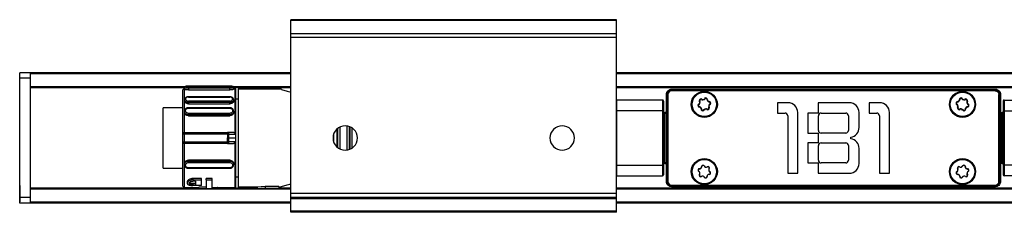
# Model space of a CAD drawing. Header units: millimetres. Extents: x -741 to 2398, y 394 to 730.
# Tile 2 of 10: x 59 to 240, y 394 to 430. Entities that reach past the tile are written whole.
import ezdxf

# ---------------------------------------------------------------- set-up
doc = ezdxf.new("R2010")
doc.units = ezdxf.units.MM

# ---------------------------------------------------------------- blocks, each defined once
blk = doc.blocks.new('Drawing View3')
at = {"color": 7, "linetype": 'Continuous', "lineweight": 25}
for p, q in [((-140, 25.3), (-200, 25.3)), ((-200, 25.16), (-200, 25.3)), ((-140, 25.16), (-200, 25.16)), ((-200, 22.7), (-200, 25.16)), ((-140, 25.16), (-140, 25.3)), ((-140, 22.7), (-140, 25.16)), ((-140, 22.7), (-200, 22.7)), ((-200, 22.05), (-200, 22.7)), ((-140, 22.05), (-200, 22.05)), ((-200, -6.75), (-200, 22.05)), ((-140, 22.05), (-140, 22.7)), ((-140, -6.75), (-140, 22.05)), ((-248, 15.5), (-250, 15.5)), ((-250, 14.5), (-250, 15.5)), ((-200, 15.5), (-248, 15.5)), ((-248, 15.3), (-248, 15.5)), ((-248, 12.95), (-248, 15.3)), ((-200, 15.3), (-248, 15.3)), ((-60, 15.5), (-140, 15.5)), ((-60, 15.3), (-140, 15.3)), ((-248, 14.5), (-250, 14.5)), ((-250, -7.5), (-250, 14.5)), ((-248, 12.75), (-248, 12.95)), ((-219.54, 12.95), (-248, 12.95)), ((-219.65, 12.75), (-248, 12.75)), ((-248, -5.75), (-248, 12.75)), ((-219.65, 12.8), (-219.65, 12.5)), ((-211.3, 13.06), (-218.9, 13.06)), ((-218.9, 13.06), (-218.9, 13.06)), ((-218.9, 13.06), (-211.3, 13.06)), ((-211.3, 12.9), (-218.9, 12.9)), ((-211.3, 13.06), (-211.3, 13.06)), ((-200, 12.95), (-210.66, 12.95)), ((-210.55, 12.5), (-210.55, 12.8)), ((-200, 12.75), (-210.55, 12.75)), ((-60, 12.95), (-140, 12.95)), ((-60, 12.75), (-140, 12.75)), ((-219.7, 12.6), (-220, 12.3)), ((-220, 12.3), (-220, 4.2)), ((-219.65, 12.6), (-219.7, 12.6)), ((-218.9, 12.67), (-218.9, 12.36)), ((-211.3, 12.67), (-218.9, 12.67)), ((-218.9, 12.36), (-211.3, 12.36)), ((-211.3, 11.09), (-218.9, 11.09)), ((-218.9, 11.05), (-211.3, 11.05)), ((-211.3, 12.36), (-211.3, 12.67)), ((-211.3, 11.09), (-211.3, 11.09)), ((-210.28, 12.6), (-210.55, 12.6)), ((-210.18, 12.45), (-210.28, 12.6)), ((-210.28, 4.21), (-210.28, 12.6)), ((-210.18, 3.5), (-210.18, 12.45)), ((-201.73, 12.5), (-209.73, 12.5)), ((-209.73, 12.5), (-209.73, -5.5)), ((-201.73, 12.43), (-201.73, 12.5)), ((-130.8, -4.5), (-130.8, 11.5)), ((-130.8, 11.5), (-130.78, 11.5)), ((-130.78, -4.5), (-130.78, 11.5)), ((-130.78, 11.5), (-130.71, 11.5)), ((-130.71, 11.5), (-130.71, -4.46)), ((-130.51, 11.5), (-130.51, -4.5)), ((-129.8, 12.5), (-70.2, 12.5)), ((-129.8, 12.5), (-129.8, 12.48)), ((-129.8, 12.47), (-129.8, 12.48)), ((-129.8, 12.48), (-70.2, 12.48)), ((-129.8, 12.41), (-129.8, 12.47)), ((-70.26, 12.41), (-129.8, 12.41)), ((-70.26, 12.21), (-129.8, 12.21)), ((-70.26, 12.21), (-70.26, 12.41)), ((-70.26, 12.41), (-70.2, 12.41)), ((-70.2, 12.21), (-70.26, 12.21)), ((-70.2, 12.5), (-70.17, 12.5)), ((-70.2, 12.48), (-70.18, 12.48)), ((-70.2, 12.47), (-70.18, 12.48)), ((-70.2, 12.41), (-70.2, 12.47)), ((-70.17, 12.5), (-70.18, 12.48)), ((-69.49, 11.44), (-69.49, 11.5)), ((-69.49, -4.44), (-69.49, 11.44)), ((-69.29, 11.44), (-69.3, 11.5)), ((-69.23, 11.5), (-69.3, 11.5)), ((-69.29, 11.44), (-69.23, 11.5)), ((-69.29, -4.44), (-69.29, 11.44)), ((-69.23, 11.5), (-69.22, 11.52)), ((-69.2, 11.53), (-69.22, 11.52)), ((-69.22, 11.52), (-69.22, 11.5)), ((-69.22, 11.5), (-69.22, -4.5)), ((-69.2, 11.5), (-69.22, 11.5)), ((-69.2, 11.53), (-69.2, 11.5)), ((-69.2, 11.5), (-69.2, -4.5)), ((-219.65, 10.54), (-219.65, 10.32)), ((-211.3, 10.31), (-218.9, 10.31)), ((-211.3, 10.03), (-218.9, 10.03)), ((-218.9, 10.03), (-218.9, 9.8)), ((-218.9, 9.8), (-211.3, 9.8)), ((-211.3, 9.8), (-211.3, 10.03)), ((-210.55, 10.31), (-210.55, 10.54)), ((-209.73, 10.65), (-210.18, 10.65)), ((-209.73, 10.65), (-210.18, 10.65)), ((-139.9, 8.5), (-139.9, 10.5)), ((-131.5, 10.5), (-139.9, 10.5)), ((-131.5, 10.5), (-131.5, 8.5)), ((-131.3, 10.3), (-131.3, 8.5)), ((-108.38, 10), (-110.33, 10)), ((-110.33, 10), (-110.33, 8.1)), ((-97.08, 10), (-102.83, 10)), ((-102.83, 10), (-102.83, 8.1)), ((-91.47, 10), (-93.42, 10)), ((-93.42, 10), (-93.42, 8.1)), ((-68.7, 10.3), (-68.7, 8.5)), ((-68.5, 10.5), (-68.5, 8.5)), ((-68.5, 10.5), (-60.1, 10.5)), ((-220, 9.05), (-223.53, 9.05)), ((-223.53, 3.5), (-223.53, 9.05)), ((-219.65, 8.41), (-219.65, 8.25)), ((-211.3, 9.07), (-218.9, 9.07)), ((-218.9, 9.07), (-218.9, 9.07)), ((-218.9, 8.99), (-211.3, 8.99)), ((-211.3, 8.03), (-218.9, 8.03)), ((-211.3, 7.76), (-218.9, 7.76)), ((-218.9, 7.76), (-218.9, 7.6)), ((-218.9, 7.6), (-211.3, 7.6)), ((-211.3, 9.07), (-211.3, 9.07)), ((-211.3, 7.6), (-211.3, 7.76)), ((-210.55, 8.25), (-210.55, 8.41)), ((-140, 8.5), (-139.9, 8.5)), ((-139.9, -1.5), (-139.9, 8.5)), ((-131.5, 8.5), (-139.9, 8.5)), ((-131.5, 8.5), (-131.5, -1.5)), ((-131.3, 8.5), (-131.5, 8.5)), ((-131.3, 8.5), (-131.3, -1.5)), ((-131.1, 8), (-131.3, 8)), ((-131.1, 8), (-131.1, 8.2)), ((-130.8, 8.2), (-131.1, 8.2)), ((-131.1, -1), (-131.1, 8)), ((-130.8, 8), (-131.1, 8)), ((-110.33, 8.1), (-108.92, 8.1)), ((-108.42, 7.6), (-108.42, -3)), ((-106.58, -3), (-106.58, 8.2)), ((-102.83, 8.1), (-104.72, 8.1)), ((-104.72, 8.1), (-104.72, 4.4)), ((-102.78, 4.9), (-102.78, 7.6)), ((-102.28, 8.1), (-97.73, 8.1)), ((-97.23, 7.6), (-97.23, 4.9)), ((-95.28, 5.42), (-95.28, 8.2)), ((-93.42, 8.1), (-92.02, 8.1)), ((-91.52, 7.6), (-91.52, -3)), ((-89.68, -3), (-89.68, 8.2)), ((-69.2, 8.2), (-68.9, 8.2)), ((-69.2, 8), (-68.9, 8)), ((-68.9, 8), (-68.9, 8.2)), ((-68.9, -1), (-68.9, 8)), ((-68.9, 8), (-68.7, 8)), ((-68.7, 8.5), (-68.7, -1.5)), ((-68.7, 8.5), (-68.5, 8.5)), ((-68.5, 8.5), (-68.5, -1.5)), ((-68.5, 8.5), (-60.1, 8.5)), ((-190.93, 1.45), (-190.93, 5.55)), ((-189.73, 5.73), (-189.73, 1.27)), ((-189.27, 5.63), (-189.27, 1.37)), ((-189.07, 1.45), (-189.07, 5.55)), ((-220, 4.2), (-220, 2.8)), ((-219.7, 4.5), (-219.7, 4.2)), ((-219.7, 4.5), (-211.72, 4.5)), ((-219.7, 4.2), (-219.7, 2.8)), ((-211.72, 4.2), (-219.7, 4.2)), ((-210.62, 4.5), (-211.72, 4.5)), ((-211.47, 4.21), (-210.28, 4.21)), ((-192.13, 4.23), (-192.13, 2.77)), ((-191.56, 5.12), (-191.56, 1.88)), ((-191.36, 1.71), (-191.36, 5.29)), ((-188.73, 1.64), (-188.73, 5.36)), ((-104.72, 4.4), (-102.83, 4.4)), ((-102.83, 4.4), (-102.83, 2.6)), ((-97.73, 4.4), (-102.28, 4.4)), ((-96.77, 3.35), (-96.77, 3.65)), ((-223.53, -2.05), (-223.53, 3.5)), ((-220, 2.8), (-220, -5.3)), ((-219.7, 2.8), (-211.72, 2.8)), ((-211.72, 2.5), (-219.7, 2.5)), ((-211.72, 2.5), (-210.62, 2.5)), ((-210.28, 2.79), (-211.47, 2.79)), ((-211.45, 3.5), (-210.18, 3.5)), ((-210.28, -5.6), (-210.28, 2.79)), ((-210.18, -5.45), (-210.18, 3.5)), ((-102.83, 2.6), (-104.72, 2.6)), ((-104.72, 2.6), (-104.72, -1.1)), ((-102.78, -0.6), (-102.78, 2.1)), ((-102.28, 2.6), (-97.73, 2.6)), ((-97.23, 2.1), (-97.23, -0.6)), ((-95.28, -1.2), (-95.28, 1.58)), ((-219.65, -1.25), (-219.65, -1.41)), ((-211.3, -0.6), (-218.9, -0.6)), ((-218.9, -0.6), (-218.9, -0.76)), ((-218.9, -0.76), (-211.3, -0.76)), ((-218.9, -1.03), (-211.3, -1.03)), ((-211.3, -0.76), (-211.3, -0.6)), ((-210.55, -1.41), (-210.55, -1.25)), ((-140, -1.5), (-139.9, -1.5)), ((-139.9, -3.5), (-139.9, -1.5)), ((-139.9, -1.5), (-131.5, -1.5)), ((-131.5, -1.5), (-131.5, -3.5)), ((-131.3, -1.5), (-131.5, -1.5)), ((-131.1, -1), (-131.3, -1)), ((-131.3, -1.5), (-131.3, -3.3)), ((-131.1, -1.2), (-131.1, -1)), ((-131.1, -1), (-130.8, -1)), ((-131.1, -1.2), (-130.8, -1.2)), ((-104.72, -1.1), (-102.83, -1.1)), ((-102.83, -1.1), (-102.83, -3)), ((-97.73, -1.1), (-102.28, -1.1)), ((-68.9, -1), (-69.2, -1)), ((-68.9, -1.2), (-69.2, -1.2)), ((-68.9, -1), (-68.7, -1)), ((-68.9, -1.2), (-68.9, -1)), ((-68.7, -1.5), (-68.7, -3.3)), ((-68.7, -1.5), (-68.5, -1.5)), ((-68.5, -1.5), (-68.5, -3.5)), ((-60.1, -1.5), (-68.5, -1.5)), ((-223.53, -2.05), (-220, -2.05)), ((-211.3, -1.99), (-218.9, -1.99)), ((-218.9, -2.07), (-211.3, -2.07)), ((-218.9, -2.07), (-218.9, -2.07)), ((-211.3, -2.07), (-211.3, -2.07)), ((-139.9, -3.5), (-131.5, -3.5)), ((-108.42, -3), (-106.58, -3)), ((-102.83, -3), (-97.08, -3)), ((-91.52, -3), (-89.68, -3)), ((-60.1, -3.5), (-68.5, -3.5)), ((-250, -5.26), (-250.01, -5.26)), ((-250.01, -5.26), (-250.01, -8.26)), ((-220, -5.3), (-219.7, -5.6)), ((-219.12, -4.6), (-219.12, -4.82)), ((-216.51, -3.98), (-218.09, -3.98)), ((-218.09, -3.98), (-218.09, -4.22)), ((-218.09, -4.22), (-216.51, -4.22)), ((-217.59, -4.45), (-218.09, -4.45)), ((-218.09, -4.91), (-218.09, -5.13)), ((-217.59, -4.91), (-218.09, -4.91)), ((-218.09, -5.13), (-217.59, -5.13)), ((-216.51, -5.26), (-218.09, -5.26)), ((-217.59, -4.45), (-217.59, -5.13)), ((-216.51, -4.22), (-216.51, -3.98)), ((-216.51, -5.26), (-216.51, -4.22)), ((-214.53, -3.98), (-215.61, -3.98)), ((-215.61, -4.22), (-215.61, -3.98)), ((-215.61, -4.22), (-214.53, -4.22)), ((-215.61, -4.22), (-215.61, -5.78)), ((-214.53, -4.22), (-214.53, -3.98)), ((-214.53, -5.8), (-214.53, -4.22)), ((-210.18, -3.65), (-209.73, -3.65)), ((-206.23, -5.5), (-204.73, -5.38)), ((-204.73, -5.38), (-204.73, -5.69)), ((-201.73, -5.5), (-201.73, -5.43)), ((-130.8, -4.5), (-130.78, -4.5)), ((-130.78, -4.5), (-130.71, -4.5)), ((-129.8, -5.21), (-70.26, -5.21)), ((-129.8, -5.41), (-70.26, -5.41)), ((-129.8, -5.47), (-129.8, -5.41)), ((-70.26, -5.21), (-70.26, -5.41)), ((-70.18, -5.48), (-70.26, -5.41)), ((-69.22, -4.52), (-69.29, -4.44)), ((-69.22, -4.5), (-69.22, -4.52)), ((-69.2, -4.53), (-69.22, -4.52)), ((-69.2, -4.5), (-69.2, -4.53)), ((-248, -5.95), (-248, -5.75)), ((-218.76, -5.75), (-248, -5.75)), ((-248, -8.3), (-248, -5.95)), ((-200, -5.95), (-248, -5.95)), ((-219.7, -5.6), (-218.75, -5.6)), ((-218.77, -5.8), (-214.53, -5.8)), ((-218.76, -5.6), (-216.96, -5.54)), ((-218.76, -5.8), (-218.76, -5.6)), ((-218.76, -5.8), (-216.96, -5.74)), ((-216.96, -5.74), (-216.96, -5.54)), ((-215.61, -5.58), (-216.96, -5.58)), ((-216.96, -5.78), (-216.96, -5.74)), ((-216.96, -5.78), (-215.61, -5.78)), ((-214.53, -5.6), (-210.28, -5.6)), ((-206.23, -5.75), (-214.53, -5.75)), ((-212.59, -5.6), (-212.59, -5.71)), ((-212.59, -5.71), (-212.28, -5.71)), ((-212.28, -5.71), (-212.28, -5.6)), ((-210.28, -5.6), (-210.18, -5.45)), ((-209.73, -5.5), (-206.23, -5.5)), ((-206.23, -5.5), (-206.23, -5.8)), ((-206.23, -5.8), (-204.73, -5.69)), ((-206.23, -5.8), (-202.23, -5.8)), ((-202.23, -5.47), (-204.73, -5.47)), ((-204.73, -5.77), (-204.73, -5.69)), ((-204.73, -5.77), (-202.23, -5.77)), ((-202.23, -5.47), (-202.23, -5.77)), ((-202.23, -5.5), (-201.73, -5.5)), ((-200, -5.75), (-202.23, -5.75)), ((-202.23, -5.8), (-202.23, -5.77)), ((-140, -6.75), (-200, -6.75)), ((-200, -7.5), (-200, -6.75)), ((-60, -5.75), (-140, -5.75)), ((-60, -5.95), (-140, -5.95)), ((-140, -7.5), (-140, -6.75)), ((-129.8, -5.48), (-129.8, -5.47)), ((-70.2, -5.48), (-129.8, -5.48)), ((-129.8, -5.5), (-129.8, -5.48)), ((-70.2, -5.5), (-129.8, -5.5)), ((-70.18, -5.48), (-70.2, -5.48)), ((-70.2, -5.5), (-70.2, -5.48)), ((-70.17, -5.5), (-70.2, -5.5)), ((-70.17, -5.5), (-70.18, -5.48)), ((-250.01, -8.26), (-250, -8.26)), ((-248, -7.5), (-250, -7.5)), ((-250, -8.5), (-250, -7.5)), ((-248, -8.5), (-250, -8.5)), ((-248, -8.5), (-248, -8.3)), ((-200, -8.3), (-248, -8.3)), ((-200, -8.5), (-248, -8.5)), ((-140, -7.5), (-200, -7.5)), ((-200, -7.7), (-200, -7.5)), ((-140, -7.7), (-200, -7.7)), ((-200, -10), (-200, -7.7)), ((-140, -7.7), (-140, -7.5)), ((-140, -10), (-140, -7.7)), ((-60, -8.3), (-140, -8.3)), ((-60, -8.5), (-140, -8.5)), ((-140, -10), (-200, -10)), ((-200, -10.2), (-200, -10)), ((-140, -10.2), (-200, -10.2)), ((-140, -10.2), (-140, -10))]:
    blk.add_line(p, q, dxfattribs=at)
at = {"color": 7, "linetype": 'Continuous', "lineweight": 25, "flags": 128}
for points in [[(-219.7, 12.6), (-219.7, 12.5), (-219.7, 12.21), (-219.7, 11.74), (-219.7, 11.09), (-219.7, 10.28), (-219.7, 9.32), (-219.7, 8.24), (-219.7, 7.06), (-219.7, 5.81), (-219.7, 4.5)], [(-70.2, 12.5), (-70.2, 12.5), (-70.2, 12.5), (-70.2, 12.5), (-70.2, 12.5), (-70.2, 12.49), (-70.2, 12.49), (-70.2, 12.49), (-70.2, 12.48)], [(-140, 10.49), (-140, 10.49), (-139.9, 10.5)], [(-219.7, 4.2), (-219.76, 4.2), (-219.81, 4.2), (-219.87, 4.2), (-219.91, 4.2), (-219.95, 4.2), (-219.98, 4.2), (-219.99, 4.2), (-220, 4.2)], [(-211.72, 4.2), (-211.72, 4.26), (-211.72, 4.31), (-211.72, 4.37), (-211.72, 4.41), (-211.72, 4.45), (-211.72, 4.48), (-211.72, 4.49), (-211.72, 4.5)], [(-211.47, 4.21), (-211.49, 4.21), (-211.51, 4.21), (-211.54, 4.21), (-211.58, 4.21), (-211.61, 4.2), (-211.64, 4.2), (-211.68, 4.2), (-211.72, 4.2)], [(-220, 2.8), (-219.99, 2.8), (-219.98, 2.8), (-219.95, 2.8), (-219.91, 2.8), (-219.87, 2.8), (-219.81, 2.8), (-219.76, 2.8), (-219.7, 2.8)], [(-219.7, 2.8), (-219.7, 2.74), (-219.7, 2.69), (-219.7, 2.63), (-219.7, 2.59), (-219.7, 2.55), (-219.7, 2.52), (-219.7, 2.51), (-219.7, 2.5)], [(-211.47, 2.79), (-211.49, 2.79), (-211.51, 2.79), (-211.54, 2.79), (-211.58, 2.79), (-211.61, 2.8), (-211.64, 2.8), (-211.68, 2.8), (-211.72, 2.8)], [(-211.72, 2.5), (-211.72, 2.51), (-211.72, 2.52), (-211.72, 2.55), (-211.72, 2.59), (-211.72, 2.63), (-211.72, 2.69), (-211.72, 2.74), (-211.72, 2.8)], [(-211.45, 3.5), (-211.47, 3.5), (-211.5, 3.5), (-211.53, 3.5), (-211.56, 3.5), (-211.59, 3.5), (-211.63, 3.5), (-211.67, 3.5), (-211.7, 3.5)], [(-140, -3.49), (-140, -3.49), (-139.9, -3.5)], [(-69.2, -4.5), (-69.2, -4.5), (-69.2, -4.5), (-69.2, -4.5), (-69.2, -4.5), (-69.21, -4.5), (-69.21, -4.5), (-69.21, -4.5), (-69.22, -4.5)]]:
    blk.add_lwpolyline(points, dxfattribs=at)
at = {"color": 7, "linetype": 'Continuous', "lineweight": 25}
for centre, radius in [((-123.8, 9.7), 2.4), ((-123.8, 9.7), 2.3), ((-123.8, 9.7), 2.25), ((-123.8, 9.7), 2.25), ((-76.2, 9.7), 2.4), ((-76.2, 9.7), 2.3), ((-76.2, 9.7), 2.25), ((-76.2, 9.7), 2.25), ((-123.8, -2.7), 2.4), ((-123.8, -2.7), 2.3), ((-123.8, -2.7), 2.25), ((-123.8, -2.7), 2.25), ((-76.2, -2.7), 2.4), ((-76.2, -2.7), 2.3), ((-76.2, -2.7), 2.25), ((-76.2, -2.7), 2.25)]:
    blk.add_circle(centre, radius, dxfattribs=at)
for centre, radius, start, end in [((-129.8, 11.5), 0.906, 90, 180), ((-129.8, 11.5), 0.713, 90, 180), ((-70.2, 11.5), 0.906, 0, 90), ((-131.5, 10.3), 0.2, 0, 90), ((-124.74, 9.55), 0.25, 113.7766, 264.1444), ((-124.71, 9.42), 0.25, 121.7671, 272.1349), ((-125.01, 10.16), 0.42, 293.7766, 24.1444), ((-125.06, 9.99), 0.42, 301.7671, 32.1349), ((-124.81, 8.89), 0.42, 353.7766, 84.1444), ((-124.49, 10.35), 0.25, 61.7671, 212.1349), ((-124.68, 8.75), 0.42, 1.7671, 92.1349), ((-124.4, 10.44), 0.25, 53.7766, 204.1444), ((-124.18, 10.94), 0.42, 241.7671, 332.1349), ((-124, 10.98), 0.42, 233.7766, 324.1444), ((-123.59, 10.63), 0.25, 1.7671, 152.1349), ((-123.46, 10.59), 0.25, 353.7766, 144.1444), ((-122.92, 10.65), 0.42, 181.7671, 272.1349), ((-123.11, 9.05), 0.25, 241.7671, 32.1349), ((-122.79, 10.51), 0.42, 173.7766, 264.1444), ((-122.59, 9.24), 0.42, 113.7766, 204.1444), ((-122.54, 9.41), 0.42, 121.7671, 212.1349), ((-122.89, 9.98), 0.25, 301.7671, 92.1349), ((-122.86, 9.85), 0.25, 293.7766, 84.1444), ((-108.38, 8.2), 1.8, 0, 90), ((-97.08, 8.2), 1.8, 0, 90), ((-91.47, 8.2), 1.8, 0, 90), ((-77.14, 9.85), 0.25, 95.8556, 246.2234), ((-77.11, 9.98), 0.25, 87.8651, 238.2329), ((-77.46, 9.41), 0.42, 327.8651, 58.2329), ((-77.41, 9.24), 0.42, 335.8556, 66.2234), ((-77.21, 10.51), 0.42, 275.8556, 6.2234), ((-76.89, 9.05), 0.25, 147.8651, 298.2329), ((-77.08, 10.65), 0.42, 267.8651, 358.2329), ((-76.54, 10.59), 0.25, 35.8556, 186.2234), ((-76.41, 10.63), 0.25, 27.8651, 178.2329), ((-76, 10.98), 0.42, 215.8556, 306.2234), ((-75.82, 10.94), 0.42, 207.8651, 298.2329), ((-75.6, 10.44), 0.25, 335.8556, 126.2234), ((-75.32, 8.75), 0.42, 87.8651, 178.2329), ((-75.51, 10.35), 0.25, 327.8651, 118.2329), ((-75.19, 8.89), 0.42, 95.8556, 186.2234), ((-74.99, 10.16), 0.42, 155.8556, 246.2234), ((-74.94, 9.99), 0.42, 147.8651, 238.2329), ((-75.29, 9.42), 0.25, 267.8651, 58.2329), ((-75.26, 9.55), 0.25, 275.8556, 66.2234), ((-68.5, 10.3), 0.2, 90, 180), ((-131.1, 8.4), 0.2, 180, 270), ((-124.14, 8.81), 0.25, 173.7766, 324.1444), ((-124.01, 8.77), 0.25, 181.7671, 332.1349), ((-123.6, 8.42), 0.42, 53.7766, 144.1444), ((-123.42, 8.46), 0.42, 61.7671, 152.1349), ((-123.2, 8.96), 0.25, 233.7766, 24.1444), ((-108.92, 7.6), 0.5, 0, 90), ((-102.28, 7.6), 0.5, 90, 180), ((-97.73, 7.6), 0.5, 0, 90), ((-92.02, 7.6), 0.5, 0, 90), ((-76.8, 8.96), 0.25, 155.8556, 306.2234), ((-76.58, 8.46), 0.42, 27.8651, 118.2329), ((-76.4, 8.42), 0.42, 35.8556, 126.2234), ((-75.99, 8.77), 0.25, 207.8651, 358.2329), ((-75.86, 8.81), 0.25, 215.8556, 6.2234), ((-68.9, 8.4), 0.2, 270, 0), ((-190, 3.5), 2.25, 0, 180), ((-150, 3.5), 2.25, 0, 180), ((-219.7, 4.2), 0.3, 90, 180), ((-228.29, 3.5), 16.83, 0.0007, 2.42), ((-102.28, 4.9), 0.5, 180, 270), ((-97.73, 4.9), 0.5, 270, 0), ((-97.08, 5.42), 1.8, 279.5941, 0), ((-219.7, 2.8), 0.3, 180, 270.0002), ((-228.29, 3.5), 16.58, 357.5799, 359.9995), ((-228.29, 3.5), 16.83, 357.58, 359.9993), ((-190, 3.5), 2.25, 180, 0), ((-150, 3.5), 2.25, 180, 0), ((-102.28, 2.1), 0.5, 90, 180), ((-97.73, 2.1), 0.5, 0, 90), ((-97.08, 1.58), 1.8, 0, 80.4059), ((-131.1, -1.4), 0.2, 90, 180), ((-124.74, -1.81), 0.42, 271.159, 1.5268), ((-124.68, -1.75), 0.42, 267.5644, 357.9322), ((-124.07, -1.79), 0.25, 31.159, 181.5268), ((-124.01, -1.77), 0.25, 27.5644, 177.9322), ((-123.49, -1.44), 0.42, 211.159, 301.5268), ((-123.42, -1.46), 0.42, 207.5644, 297.9322), ((-123.14, -2.01), 0.25, 331.159, 121.5268), ((-123.1, -2.06), 0.25, 327.5644, 117.9322), ((-102.28, -0.6), 0.5, 180, 270), ((-97.73, -0.6), 0.5, 270, 0), ((-97.08, -1.2), 1.8, 270, 0), ((-76.9, -2.06), 0.25, 62.0678, 212.4356), ((-76.86, -2.01), 0.25, 58.4732, 208.841), ((-76.58, -1.46), 0.42, 242.0678, 332.4356), ((-76.51, -1.44), 0.42, 238.4732, 328.841), ((-75.99, -1.77), 0.25, 2.0678, 152.4356), ((-75.93, -1.79), 0.25, 358.4732, 148.841), ((-75.32, -1.75), 0.42, 182.0678, 272.4356), ((-75.26, -1.81), 0.42, 178.4732, 268.841), ((-68.9, -1.4), 0.2, 0, 90), ((-131.5, -3.3), 0.2, 270, 0), ((-124.72, -2.48), 0.25, 91.159, 241.5268), ((-124.71, -2.42), 0.25, 87.5644, 237.9322), ((-125.06, -2.99), 0.42, 327.5644, 57.9322), ((-125.04, -3.06), 0.42, 331.159, 61.5268), ((-124.5, -3.34), 0.25, 147.5644, 297.9322), ((-124.46, -3.39), 0.25, 151.159, 301.5268), ((-124.18, -3.94), 0.42, 27.5644, 117.9322), ((-124.11, -3.96), 0.42, 31.159, 121.5268), ((-123.53, -3.61), 0.25, 211.159, 1.5268), ((-122.92, -3.65), 0.42, 87.5644, 177.9322), ((-122.86, -3.59), 0.42, 91.159, 181.5268), ((-122.56, -2.34), 0.42, 151.159, 241.5268), ((-122.54, -2.41), 0.42, 147.5644, 237.9322), ((-122.89, -2.98), 0.25, 267.5644, 57.9322), ((-122.88, -2.92), 0.25, 271.159, 61.5268), ((-77.12, -2.92), 0.25, 118.4732, 268.841), ((-77.11, -2.98), 0.25, 122.0678, 272.4356), ((-77.44, -2.34), 0.42, 298.4732, 28.841), ((-77.46, -2.41), 0.42, 302.0678, 32.4356), ((-77.14, -3.59), 0.42, 358.4732, 88.841), ((-77.08, -3.65), 0.42, 2.0678, 92.4356), ((-76.47, -3.61), 0.25, 178.4732, 328.841), ((-75.89, -3.96), 0.42, 58.4732, 148.841), ((-75.82, -3.94), 0.42, 62.0678, 152.4356), ((-75.54, -3.39), 0.25, 238.4732, 28.841), ((-75.5, -3.34), 0.25, 242.0678, 32.4356), ((-74.96, -3.06), 0.42, 118.4732, 208.841), ((-74.94, -2.99), 0.42, 122.0678, 212.4356), ((-75.29, -2.42), 0.25, 302.0678, 92.4356), ((-75.28, -2.48), 0.25, 298.4732, 88.841), ((-68.5, -3.3), 0.2, 180, 270), ((-129.8, -4.5), 0.906, 180, 270), ((-129.8, -4.5), 0.713, 180, 270), ((-123.59, -3.63), 0.25, 207.5644, 357.9322), ((-76.41, -3.63), 0.25, 182.0678, 332.4356)]:
    blk.add_arc(centre, radius, start, end, dxfattribs=at)
for points, knots in [([(-218.9, 13.05), (-219, 13.05), (-219.19, 13.04), (-219.4, 13.01), (-219.53, 12.96), (-219.6, 12.92), (-219.64, 12.86), (-219.65, 12.82), (-219.65, 12.79)], [0, 0, 0, 0, 0.268952, 0.523751, 0.648031, 0.769672, 0.887583, 1, 1, 1, 1]), ([(-218.9, 12.67), (-218.98, 12.67), (-219.12, 12.67), (-219.3, 12.69), (-219.44, 12.71), (-219.54, 12.73), (-219.63, 12.76), (-219.64, 12.78), (-219.65, 12.8)], [0, 0, 0, 0, 0.215401, 0.349229, 0.500192, 0.651028, 0.784816, 1, 1, 1, 1]), ([(-218.9, 12.9), (-218.97, 12.9), (-219.12, 12.9), (-219.3, 12.93), (-219.42, 12.96), (-219.46, 13), (-219.42, 13.03), (-219.3, 13.05), (-219.12, 13.06), (-218.97, 13.06), (-218.9, 13.06)], [0, 0, 0, 0, 0.124106, 0.248734, 0.374111, 0.499999, 0.625886, 0.751263, 0.875889, 1, 1, 1, 1]), ([(-211.3, 13.06), (-211.23, 13.06), (-211.08, 13.06), (-210.9, 13.05), (-210.78, 13.03), (-210.74, 13), (-210.78, 12.96), (-210.9, 12.93), (-211.08, 12.9), (-211.23, 12.9), (-211.3, 12.9)], [0, 0, 0, 0, 0.124111, 0.248737, 0.374114, 0.500001, 0.625889, 0.751266, 0.875894, 1, 1, 1, 1]), ([(-210.55, 12.79), (-210.55, 12.82), (-210.56, 12.86), (-210.6, 12.92), (-210.67, 12.96), (-210.8, 13.01), (-211.01, 13.04), (-211.2, 13.05), (-211.3, 13.05)], [0, 0, 0, 0, 0.112417, 0.230329, 0.35197, 0.47625, 0.731048, 1, 1, 1, 1]), ([(-210.55, 12.8), (-210.56, 12.78), (-210.57, 12.76), (-210.66, 12.73), (-210.76, 12.71), (-210.9, 12.69), (-211.08, 12.67), (-211.22, 12.67), (-211.3, 12.67)], [0, 0, 0, 0, 0.214827, 0.348607, 0.499399, 0.650572, 0.784539, 1, 1, 1, 1]), ([(-218.9, 12.36), (-219, 12.36), (-219.19, 12.37), (-219.44, 12.4), (-219.62, 12.45), (-219.64, 12.48), (-219.65, 12.5)], [0, 0, 0, 0, 0.249102, 0.500264, 0.751374, 1, 1, 1, 1]), ([(-218.89, 11.09), (-218.94, 11.09), (-219.05, 11.09), (-219.21, 11.05), (-219.34, 11), (-219.49, 10.9), (-219.62, 10.75), (-219.64, 10.61), (-219.65, 10.54)], [0, 0, 0, 0, 0.143046, 0.28109, 0.414415, 0.542976, 0.783485, 1, 1, 1, 1]), ([(-218.9, 11.05), (-218.97, 11.05), (-219.11, 11.04), (-219.29, 10.96), (-219.42, 10.84), (-219.46, 10.7), (-219.42, 10.55), (-219.3, 10.42), (-219.12, 10.32), (-218.97, 10.31), (-218.9, 10.31)], [0, 0, 0, 0, 0.120411, 0.243943, 0.369922, 0.495539, 0.623004, 0.749648, 0.875959, 1, 1, 1, 1]), ([(-218.9, 11.09), (-218.9, 11.09), (-218.9, 11.09), (-218.9, 11.06), (-218.9, 11.05)], [0, 0, 0, 0, 0.475325, 1, 1, 1, 1]), ([(-210.55, 12.5), (-210.56, 12.48), (-210.58, 12.45), (-210.76, 12.4), (-211.01, 12.37), (-211.2, 12.36), (-211.3, 12.36)], [0, 0, 0, 0, 0.249179, 0.499184, 0.75158, 1, 1, 1, 1]), ([(-210.55, 10.53), (-210.56, 10.6), (-210.58, 10.75), (-210.71, 10.89), (-210.85, 10.99), (-210.98, 11.05), (-211.14, 11.08), (-211.24, 11.09), (-211.3, 11.09)], [0, 0, 0, 0, 0.215146, 0.455242, 0.583939, 0.717623, 0.856221, 1, 1, 1, 1]), ([(-211.3, 11.05), (-211.3, 11.06), (-211.3, 11.09), (-211.3, 11.09), (-211.3, 11.09)], [0, 0, 0, 0, 0.568321, 1, 1, 1, 1]), ([(-211.3, 10.31), (-211.23, 10.31), (-211.09, 10.32), (-210.91, 10.41), (-210.78, 10.54), (-210.74, 10.69), (-210.78, 10.83), (-210.9, 10.95), (-211.08, 11.03), (-211.23, 11.04), (-211.3, 11.05)], [0, 0, 0, 0, 0.1205057, 0.2440238, 0.3699657, 0.4955626, 0.6231292, 0.7497609, 0.8759992, 1, 1, 1, 1]), ([(-201.73, 12.43), (-201.47, 12.36), (-201.01, 12.24), (-200.31, 12.05), (-200, 11.96)], [0, 0, 0, 0, 0.558136, 1, 1, 1, 1]), ([(-69.23, 11.5), (-69.23, 11.5), (-69.23, 11.61), (-69.28, 11.82), (-69.44, 12.1), (-69.68, 12.32), (-69.95, 12.44), (-70.13, 12.46), (-70.2, 12.47), (-70.2, 12.47)], [0, 0, 0, 0, 0.00838, 0.215096, 0.420201, 0.640887, 0.860698, 0.99159, 1, 1, 1, 1]), ([(-70.18, 12.48), (-70.11, 12.48), (-69.98, 12.46), (-69.73, 12.36), (-69.48, 12.17), (-69.27, 11.86), (-69.24, 11.63), (-69.22, 11.52)], [0, 0, 0, 0, 0.139156, 0.274781, 0.534321, 0.76019, 1, 1, 1, 1]), ([(-70.17, 12.5), (-70.1, 12.49), (-69.96, 12.48), (-69.71, 12.39), (-69.45, 12.2), (-69.25, 11.89), (-69.22, 11.65), (-69.2, 11.53)], [0, 0, 0, 0, 0.139128, 0.274743, 0.534322, 0.760243, 1, 1, 1, 1]), ([(-218.9, 10.03), (-218.99, 10.04), (-219.12, 10.05), (-219.3, 10.11), (-219.44, 10.18), (-219.54, 10.27), (-219.63, 10.39), (-219.64, 10.48), (-219.65, 10.54)], [0, 0, 0, 0, 0.219007, 0.35216, 0.500786, 0.651742, 0.785669, 1, 1, 1, 1]), ([(-218.9, 9.8), (-219, 9.8), (-219.2, 9.82), (-219.44, 9.95), (-219.62, 10.12), (-219.64, 10.25), (-219.65, 10.32)], [0, 0, 0, 0, 0.250034, 0.500138, 0.750142, 1, 1, 1, 1]), ([(-210.55, 10.54), (-210.56, 10.48), (-210.57, 10.39), (-210.66, 10.27), (-210.76, 10.18), (-210.9, 10.11), (-211.08, 10.05), (-211.21, 10.04), (-211.3, 10.03)], [0, 0, 0, 0, 0.213388, 0.347421, 0.498668, 0.648574, 0.782242, 1, 1, 1, 1]), ([(-210.55, 10.31), (-210.56, 10.25), (-210.58, 10.12), (-210.73, 9.98), (-210.87, 9.88), (-211.05, 9.81), (-211.2, 9.8), (-211.3, 9.8)], [0, 0, 0, 0, 0.242436, 0.493073, 0.621659, 0.745623, 1, 1, 1, 1]), ([(-218.9, 9.07), (-218.96, 9.07), (-219.07, 9.06), (-219.22, 9.01), (-219.36, 8.94), (-219.5, 8.82), (-219.63, 8.64), (-219.64, 8.48), (-219.65, 8.4)], [0, 0, 0, 0, 0.14627, 0.286582, 0.421137, 0.549876, 0.788049, 1, 1, 1, 1]), ([(-218.9, 7.76), (-218.98, 7.77), (-219.12, 7.78), (-219.3, 7.86), (-219.44, 7.95), (-219.54, 8.07), (-219.63, 8.22), (-219.64, 8.34), (-219.65, 8.41)], [0, 0, 0, 0, 0.216425, 0.350682, 0.502016, 0.653226, 0.787363, 1, 1, 1, 1]), ([(-218.9, 7.6), (-219, 7.61), (-219.19, 7.63), (-219.44, 7.78), (-219.62, 8), (-219.64, 8.17), (-219.65, 8.25)], [0, 0, 0, 0, 0.250014, 0.500108, 0.750297, 1, 1, 1, 1]), ([(-218.9, 8.03), (-218.97, 8.04), (-219.12, 8.05), (-219.3, 8.17), (-219.42, 8.33), (-219.46, 8.52), (-219.42, 8.7), (-219.3, 8.86), (-219.12, 8.97), (-218.97, 8.98), (-218.9, 8.99)], [0, 0, 0, 0, 0.1241105, 0.2487374, 0.374114, 0.5000014, 0.6258894, 0.7512656, 0.8758944, 1, 1, 1, 1]), ([(-218.9, 9.07), (-218.9, 9.07), (-218.9, 9.07), (-218.9, 9.04), (-218.9, 9.01), (-218.9, 8.99)], [0, 0, 0, 0, 0.148602, 0.574301, 1, 1, 1, 1]), ([(-210.55, 8.4), (-210.56, 8.48), (-210.57, 8.64), (-210.7, 8.82), (-210.84, 8.94), (-210.98, 9.01), (-211.13, 9.06), (-211.24, 9.07), (-211.3, 9.07)], [0, 0, 0, 0, 0.211935, 0.450101, 0.57884, 0.713397, 0.853717, 1, 1, 1, 1]), ([(-211.3, 8.99), (-211.3, 9.01), (-211.3, 9.04), (-211.3, 9.07), (-211.3, 9.07), (-211.3, 9.07)], [0, 0, 0, 0, 0.425693, 0.851387, 1, 1, 1, 1]), ([(-211.3, 8.99), (-211.23, 8.98), (-211.08, 8.97), (-210.9, 8.86), (-210.78, 8.7), (-210.74, 8.52), (-210.78, 8.33), (-210.9, 8.17), (-211.08, 8.05), (-211.23, 8.04), (-211.3, 8.03)], [0, 0, 0, 0, 0.1241105, 0.2487374, 0.374114, 0.5000014, 0.6258894, 0.7512656, 0.8758944, 1, 1, 1, 1]), ([(-210.55, 8.41), (-210.56, 8.34), (-210.57, 8.22), (-210.66, 8.07), (-210.76, 7.95), (-210.9, 7.86), (-211.08, 7.78), (-211.22, 7.77), (-211.3, 7.76)], [0, 0, 0, 0, 0.211882, 0.346164, 0.497521, 0.649261, 0.78373, 1, 1, 1, 1]), ([(-210.55, 8.25), (-210.56, 8.17), (-210.58, 8), (-210.76, 7.78), (-211.01, 7.63), (-211.2, 7.61), (-211.3, 7.6)], [0, 0, 0, 0, 0.249178, 0.499183, 0.751578, 1, 1, 1, 1]), ([(-211.72, 4.2), (-211.71, 4.07), (-211.7, 3.84), (-211.7, 3.6), (-211.7, 3.5)], [0, 0, 0, 0, 0.559981, 1, 1, 1, 1]), ([(-210.28, 4.21), (-210.28, 4.23), (-210.28, 4.27), (-210.3, 4.32), (-210.33, 4.37), (-210.38, 4.42), (-210.47, 4.49), (-210.57, 4.49), (-210.62, 4.5)], [0, 0, 0, 0, 0.107501, 0.216773, 0.329066, 0.445532, 0.688974, 1, 1, 1, 1]), ([(-219.7, 2.5), (-219.7, 1.76), (-219.7, 0.27), (-219.7, -1.74), (-219.7, -3.44), (-219.7, -4.69), (-219.7, -5.47), (-219.7, -5.54), (-219.7, -5.57)], [0, 0, 0, 0, 0.169796, 0.339593, 0.509389, 0.679185, 0.848982, 1, 1, 1, 1]), ([(-210.28, 2.79), (-210.28, 2.77), (-210.28, 2.73), (-210.3, 2.68), (-210.33, 2.63), (-210.38, 2.57), (-210.48, 2.51), (-210.57, 2.5), (-210.62, 2.5)], [0, 0, 0, 0, 0.107534, 0.215501, 0.32879, 0.444966, 0.704581, 1, 1, 1, 1]), ([(-219.65, -1.25), (-219.64, -1.17), (-219.62, -1), (-219.44, -0.78), (-219.19, -0.63), (-219, -0.61), (-218.9, -0.6)], [0, 0, 0, 0, 0.248812, 0.500086, 0.751215, 1, 1, 1, 1]), ([(-219.65, -1.41), (-219.64, -1.34), (-219.63, -1.22), (-219.54, -1.07), (-219.44, -0.95), (-219.3, -0.86), (-219.12, -0.78), (-218.98, -0.77), (-218.9, -0.76)], [0, 0, 0, 0, 0.212341, 0.346599, 0.497945, 0.649346, 0.783632, 1, 1, 1, 1]), ([(-219.65, -1.4), (-219.64, -1.48), (-219.63, -1.64), (-219.5, -1.82), (-219.36, -1.94), (-219.22, -2.01), (-219.07, -2.06), (-218.96, -2.07), (-218.9, -2.07)], [0, 0, 0, 0, 0.21195, 0.450123, 0.578862, 0.713417, 0.853729, 1, 1, 1, 1]), ([(-218.9, -1.99), (-218.97, -1.98), (-219.12, -1.97), (-219.3, -1.86), (-219.42, -1.7), (-219.46, -1.52), (-219.42, -1.33), (-219.3, -1.17), (-219.12, -1.05), (-218.97, -1.04), (-218.9, -1.03)], [0, 0, 0, 0, 0.124106, 0.248734, 0.374111, 0.499999, 0.625886, 0.751263, 0.875889, 1, 1, 1, 1]), ([(-211.3, -0.6), (-211.2, -0.61), (-211.01, -0.63), (-210.75, -0.78), (-210.6, -1), (-210.53, -1.17), (-210.55, -1.25), (-210.55, -1.25)], [0, 0, 0, 0, 0.248211, 0.498722, 0.749558, 0.99975, 1, 1, 1, 1]), ([(-211.3, -0.76), (-211.22, -0.77), (-211.08, -0.78), (-210.9, -0.86), (-210.76, -0.95), (-210.66, -1.07), (-210.57, -1.22), (-210.56, -1.34), (-210.55, -1.41)], [0, 0, 0, 0, 0.2163809, 0.350582, 0.5018382, 0.653145, 0.7873316, 1, 1, 1, 1]), ([(-211.3, -1.03), (-211.23, -1.04), (-211.08, -1.05), (-210.9, -1.17), (-210.78, -1.33), (-210.74, -1.52), (-210.78, -1.7), (-210.9, -1.86), (-211.08, -1.97), (-211.23, -1.98), (-211.3, -1.99)], [0, 0, 0, 0, 0.124111, 0.248737, 0.374114, 0.500001, 0.625889, 0.751266, 0.875894, 1, 1, 1, 1]), ([(-211.3, -2.07), (-211.24, -2.07), (-211.13, -2.06), (-210.98, -2.01), (-210.84, -1.94), (-210.7, -1.82), (-210.57, -1.64), (-210.56, -1.48), (-210.55, -1.4)], [0, 0, 0, 0, 0.146269, 0.28658, 0.421135, 0.549874, 0.788047, 1, 1, 1, 1]), ([(-218.9, -1.99), (-218.9, -2.01), (-218.9, -2.04), (-218.9, -2.07), (-218.9, -2.07), (-218.9, -2.07)], [0, 0, 0, 0, 0.425697, 0.851394, 1, 1, 1, 1]), ([(-211.3, -2.07), (-211.3, -2.07), (-211.3, -2.07), (-211.3, -2.04), (-211.3, -2.01), (-211.3, -1.99)], [0, 0, 0, 0, 0.1486033, 0.5743016, 1, 1, 1, 1]), ([(-218.09, -3.98), (-218.15, -3.98), (-218.27, -3.99), (-218.51, -4.03), (-218.77, -4.14), (-218.97, -4.29), (-219.08, -4.43), (-219.14, -4.53), (-219.12, -4.59), (-219.11, -4.6)], [0, 0, 0, 0, 0.1001464, 0.2061269, 0.4390935, 0.6365815, 0.7856782, 0.9681485, 1, 1, 1, 1]), ([(-218.09, -4.22), (-218.21, -4.23), (-218.45, -4.25), (-218.79, -4.38), (-219.04, -4.57), (-219.15, -4.8), (-219.09, -4.97), (-218.96, -5.09), (-218.82, -5.15), (-218.66, -5.2), (-218.48, -5.24), (-218.29, -5.26), (-218.15, -5.26), (-218.09, -5.26)], [0, 0, 0, 0, 0.101914, 0.214829, 0.346939, 0.490821, 0.631706, 0.697116, 0.762183, 0.823721, 0.884692, 0.942289, 1, 1, 1, 1]), ([(-218.09, -5.13), (-218.13, -5.13), (-218.22, -5.12), (-218.38, -5.1), (-218.57, -5.05), (-218.72, -4.96), (-218.78, -4.84), (-218.74, -4.7), (-218.61, -4.58), (-218.46, -4.51), (-218.34, -4.48), (-218.22, -4.45), (-218.13, -4.45), (-218.09, -4.45)], [0, 0, 0, 0, 0.056584, 0.113199, 0.228949, 0.352882, 0.480242, 0.616196, 0.758031, 0.82278, 0.886406, 0.943414, 1, 1, 1, 1]), ([(-218.09, -4.91), (-218.17, -4.91), (-218.34, -4.9), (-218.55, -4.84), (-218.69, -4.77), (-218.71, -4.72), (-218.72, -4.7)], [0, 0, 0, 0, 0.275657, 0.563149, 0.858295, 1, 1, 1, 1]), ([(-201.73, -5.43), (-201.47, -5.36), (-201.01, -5.23), (-200.31, -5.05), (-200, -4.96)], [0, 0, 0, 0, 0.558124, 1, 1, 1, 1]), ([(-70.26, -5.21), (-70.2, -5.21), (-70.09, -5.2), (-69.94, -5.15), (-69.8, -5.07), (-69.65, -4.94), (-69.51, -4.73), (-69.5, -4.54), (-69.49, -4.44)], [0, 0, 0, 0, 0.138036, 0.269234, 0.399763, 0.535882, 0.764724, 1, 1, 1, 1]), ([(-70.26, -5.41), (-70.19, -5.4), (-70.05, -5.39), (-69.86, -5.32), (-69.68, -5.22), (-69.5, -5.05), (-69.34, -4.8), (-69.31, -4.56), (-69.29, -4.44)], [0, 0, 0, 0, 0.139979, 0.275704, 0.407561, 0.535974, 0.760487, 1, 1, 1, 1]), ([(-69.22, -4.52), (-69.22, -4.58), (-69.24, -4.71), (-69.33, -4.96), (-69.52, -5.21), (-69.83, -5.43), (-70.06, -5.46), (-70.18, -5.48)], [0, 0, 0, 0, 0.135633, 0.267847, 0.520984, 0.753382, 1, 1, 1, 1]), ([(-69.2, -4.53), (-69.21, -4.6), (-69.22, -4.73), (-69.31, -4.98), (-69.49, -5.24), (-69.8, -5.45), (-70.04, -5.48), (-70.17, -5.5)], [0, 0, 0, 0, 0.135637, 0.267851, 0.520983, 0.753295, 1, 1, 1, 1]), ([(-212.59, -5.71), (-212.73, -5.71), (-213.01, -5.7), (-213.36, -5.67), (-213.49, -5.62), (-213.55, -5.6)], [0, 0, 0, 0, 0.346683, 0.697528, 1, 1, 1, 1])]:
    blk.add_open_spline(points, degree=3, knots=knots, dxfattribs=at)
for points in [[(-218.9, 12.9), (-218.9, 12.89), (-218.9, 12.87), (-218.9, 12.82), (-218.9, 12.75), (-218.9, 12.7), (-218.9, 12.67)], [(-211.3, 12.67), (-211.3, 12.7), (-211.3, 12.75), (-211.3, 12.82), (-211.3, 12.87), (-211.3, 12.89), (-211.3, 12.9)], [(-130.8, 11.5), (-130.78, 11.63), (-130.75, 11.89), (-130.52, 12.22), (-130.19, 12.45), (-129.93, 12.48), (-129.8, 12.5)], [(-130.78, 11.5), (-130.77, 11.63), (-130.74, 11.89), (-130.51, 12.21), (-130.19, 12.44), (-129.93, 12.47), (-129.8, 12.48)], [(-130.51, 11.5), (-130.53, 11.5), (-130.58, 11.5), (-130.64, 11.5), (-130.68, 11.5), (-130.7, 11.5), (-130.71, 11.5)], [(-129.8, 12.21), (-129.8, 12.23), (-129.8, 12.28), (-129.8, 12.34), (-129.8, 12.38), (-129.8, 12.4), (-129.8, 12.41)], [(-70.2, 12.21), (-70.2, 12.23), (-70.2, 12.28), (-70.2, 12.34), (-70.2, 12.38), (-70.2, 12.4), (-70.2, 12.41)], [(-70.2, 12.21), (-70.11, 12.2), (-69.92, 12.18), (-69.68, 12.02), (-69.52, 11.78), (-69.5, 11.59), (-69.49, 11.5)], [(-69.49, 11.5), (-69.47, 11.5), (-69.42, 11.5), (-69.36, 11.5), (-69.32, 11.5), (-69.3, 11.5), (-69.29, 11.5)], [(-69.49, 11.44), (-69.47, 11.44), (-69.42, 11.44), (-69.36, 11.44), (-69.32, 11.44), (-69.3, 11.44), (-69.29, 11.44)], [(-218.9, 10.31), (-218.9, 10.29), (-218.9, 10.25), (-218.9, 10.17), (-218.9, 10.09), (-218.9, 10.05), (-218.9, 10.03)], [(-211.3, 10.03), (-211.3, 10.05), (-211.3, 10.09), (-211.3, 10.17), (-211.3, 10.25), (-211.3, 10.29), (-211.3, 10.31)], [(-218.9, 8.03), (-218.9, 8), (-218.9, 7.96), (-218.9, 7.88), (-218.9, 7.81), (-218.9, 7.78), (-218.9, 7.76)], [(-211.3, 7.76), (-211.3, 7.78), (-211.3, 7.81), (-211.3, 7.88), (-211.3, 7.96), (-211.3, 8), (-211.3, 8.03)], [(-211.72, 4.5), (-211.69, 4.5), (-211.62, 4.49), (-211.54, 4.42), (-211.48, 4.33), (-211.47, 4.25), (-211.47, 4.21)], [(-211.47, 2.79), (-211.47, 2.75), (-211.48, 2.67), (-211.54, 2.58), (-211.62, 2.51), (-211.69, 2.5), (-211.72, 2.5)], [(-218.9, -0.76), (-218.9, -0.78), (-218.9, -0.81), (-218.9, -0.88), (-218.9, -0.96), (-218.9, -1), (-218.9, -1.03)], [(-211.3, -1.03), (-211.3, -1), (-211.3, -0.96), (-211.3, -0.88), (-211.3, -0.81), (-211.3, -0.78), (-211.3, -0.76)], [(-129.8, -5.5), (-129.93, -5.48), (-130.19, -5.45), (-130.52, -5.22), (-130.75, -4.89), (-130.78, -4.63), (-130.8, -4.5)], [(-129.8, -5.48), (-129.93, -5.47), (-130.19, -5.44), (-130.51, -5.21), (-130.74, -4.89), (-130.77, -4.63), (-130.78, -4.5)], [(-130.51, -4.5), (-130.53, -4.5), (-130.58, -4.5), (-130.64, -4.5), (-130.68, -4.5), (-130.7, -4.5), (-130.71, -4.5)], [(-129.8, -5.21), (-129.8, -5.23), (-129.8, -5.28), (-129.8, -5.34), (-129.8, -5.38), (-129.8, -5.4), (-129.8, -5.41)], [(-69.49, -4.44), (-69.47, -4.44), (-69.42, -4.44), (-69.36, -4.44), (-69.32, -4.44), (-69.3, -4.44), (-69.29, -4.44)]]:
    blk.add_open_spline(points, degree=3, dxfattribs=at)

msp = doc.modelspace()

# ---------------------------------------------------------------- block references
at = {"color": 7, "linetype": 'Continuous', "lineweight": 25}
msp.add_blockref('Drawing View3', (308.72, 404.62), dxfattribs=at)

doc.saveas('drawing.dxf')
